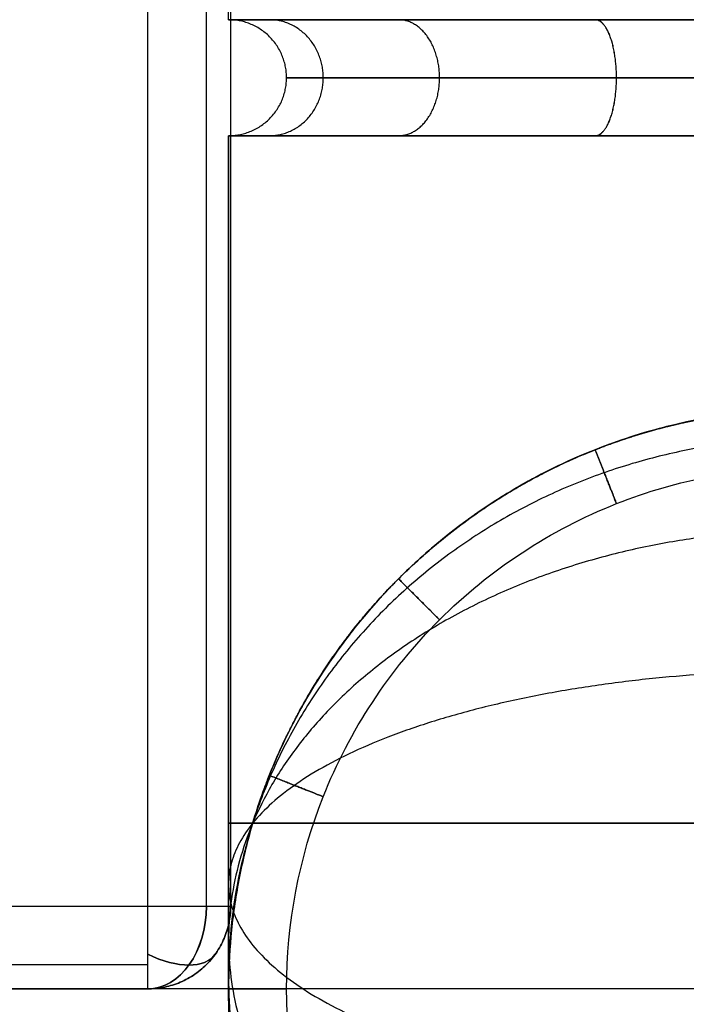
# Model space of a CAD drawing. Header units: millimetres. Extents: x 1.2 to 81.2, y 3.1 to 43.1.
# Tile 24 of 37: x 79.6 to 80.4, y 3.8 to 5. Entities that reach past the tile are written whole.
import ezdxf

# ---------------------------------------------------------------- set-up
doc = ezdxf.new("R2010")
doc.units = ezdxf.units.MM
doc.header["$MEASUREMENT"] = 0
doc.layers.add('Default', color=7, linetype='Continuous', true_color=0x000000)

msp = doc.modelspace()

# ---------------------------------------------------------------- linework, layer by layer
at = {"layer": 'Default'}
for p, q in [((79.7356, 3.9258, 22.4987), (79.7356, 42.3258, 22.4987)), ((79.7356, 3.9258, 25.4987), (79.7356, 42.3258, 25.4987)), ((2.733, 3.9258, 22.4987), (79.7356, 3.9258, 22.4987)), ((2.733, 3.9258, 25.4987), (79.7356, 3.9258, 25.4987))]:
    msp.add_line(p, q, dxfattribs=at)
at = {"layer": 'Default', "extrusion": (-8.88178e-15, 1, -5.32907e-14)}
msp.add_arc((-79.7356, 25.3987, 3.9258), 0.1, 90, 180, dxfattribs=at)
at = {"layer": 'Default', "extrusion": (0.707107, 0, 0.707107)}
msp.add_arc((3.9258, -40.4018, 72.3613), 0.1, 180, 270, dxfattribs=at)
at = {"layer": 'Default', "extrusion": (0.707107, 0, -0.707107)}
msp.add_arc((3.9258, 74.3412, 38.422), 0.1, 90, 180, dxfattribs=at)
at = {"layer": 'Default', "extrusion": (0.503912, 0.701531, -0.503912)}
msp.add_arc((-62.4699, 44.5672, 31.546), 0.1, 179.9813, 250.1205, dxfattribs=at)
at = {"layer": 'Default', "extrusion": (0.503912, 0.701531, 0.503912)}
msp.add_arc((-62.4699, -3.1091, 55.7325), 0.1, 109.8795, 180.0187, dxfattribs=at)
at = {"layer": 'Default'}
for points, degree in [([(79.8063, 3.9258, 22.528), (79.8063, 23.1258, 22.528), (79.8063, 42.3258, 22.528)], 2), ([(79.8063, 3.9258, 25.4694), (79.8063, 23.1258, 25.4694), (79.8063, 42.3258, 25.4694)], 2), ([(79.8356, 3.9258, 22.5987), (79.8356, 23.1258, 22.5987), (79.8356, 42.3258, 22.5987)], 2), ([(79.8356, 3.9258, 25.3987), (79.8356, 23.1258, 25.3987), (79.8356, 42.3258, 25.3987)], 2), ([(79.8356, 3.9258, 23.9987), (79.8356, 23.1258, 23.9987), (79.8356, 42.3258, 23.9987)], 2), ([(79.833, 4.9958, 0.7), (79.833, 17.0825, 0.7), (79.833, 29.1692, 0.7), (79.833, 41.2558, 0.7)], 3), ([(79.833, 4.8558, 24.6), (79.833, 4.5792, 24.6), (79.833, 4.3025, 24.6), (79.833, 4.0258, 24.6)], 3), ([(79.833, 4.0258, 0.7), (79.833, 4.3025, 0.7), (79.833, 4.5792, 0.7), (79.833, 4.8558, 0.7)], 3), ([(80.2686, 4.8558, 25.2481), (80.1826, 4.8558, 25.213), (80.0248, 4.8558, 25.1082), (79.92, 4.8558, 24.9504), (79.8849, 4.8558, 24.8645)], 3), ([(79.8849, 4.8558, 24.3355), (79.92, 4.8558, 24.2496), (79.9724, 4.8558, 24.1707), (80.0381, 4.8558, 24.105)], 3), ([(79.8849, 4.8558, 0.4356), (79.92, 4.8558, 0.3496), (79.9724, 4.8558, 0.2707), (80.0381, 4.8558, 0.205)], 3), ([(79.8356, 3.9258, 25.3987), (79.8356, 3.9258, 23.9987), (79.8356, 3.9258, 22.5987)], 2), ([(2.733, 3.8551, 22.528), (41.2343, 3.8551, 22.528), (79.7356, 3.8551, 22.528)], 2), ([(2.733, 3.8551, 25.4694), (41.2343, 3.8551, 25.4694), (79.7356, 3.8551, 25.4694)], 2), ([(79.8063, 3.8551, 25.3987), (79.8063, 3.8551, 23.9987), (79.8063, 3.8551, 22.5987)], 2), ([(80.5315, 3.8258, 21.0987), (41.2318, 3.8258, 21.17), (1.932, 3.8258, 21.2413)], 2), ([(2.733, 3.8258, 25.3987), (41.2343, 3.8258, 25.3987), (79.7356, 3.8258, 25.3987)], 2), ([(2.733, 3.8258, 22.5987), (41.2343, 3.8258, 22.5987), (79.7356, 3.8258, 22.5987)], 2), ([(2.733, 3.8258, 23.9987), (41.2343, 3.8258, 23.9987), (79.7356, 3.8258, 23.9987)], 2), ([(79.7356, 3.8258, 25.3987), (79.7356, 3.8258, 23.9987), (79.7356, 3.8258, 22.5987)], 2), ([(79.833, 3.8258, 24.4), (79.833, 3.8258, 24.1233), (79.833, 3.8258, 23.8467), (79.833, 3.8258, 23.57)], 3), ([(79.833, 3.8258, 1.73), (79.833, 3.8258, 1.4533), (79.833, 3.8258, 1.1767), (79.833, 3.8258, 0.9)], 3), ([(79.833, 3.8258, 23.43), (79.833, 3.8258, 16.2433), (79.833, 3.8258, 9.0567), (79.833, 3.8258, 1.87)], 3)]:
    msp.add_open_spline(points, degree=degree, dxfattribs=at)
for points, weights, degree, knots in [([(80.533, 4.9958, 23.9), (79.833, 4.9958, 23.9), (79.833, 4.9958, 24.6), (79.833, 4.9958, 25.3), (80.533, 4.9958, 25.3), (81.233, 4.9958, 25.3), (81.233, 4.9958, 24.6), (81.233, 4.9958, 23.9), (80.533, 4.9958, 23.9)], [1, 0.707106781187, 1, 0.707106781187, 1, 0.707106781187, 1, 0.707106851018, 0.999999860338], 2, [-4.39823, -4.39823, -4.39823, -3.298672, -3.298672, -2.199115, -2.199115, -1.099557, -1.099557, 0, 0, 0]), ([(80.533, 4.9958), (79.833, 4.9958, 0), (79.833, 4.9958, 0.7), (79.833, 4.9958, 1.4), (80.533, 4.9958, 1.4)], [0.999999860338, 0.707106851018, 1, 0.707106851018, 0.999999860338], 2, [2.199115, 2.199115, 2.199115, 3.298672, 3.298672, 4.39823, 4.39823, 4.39823]), ([(79.833, 4.8558, 24.6), (79.903, 4.8558, 24.6), (79.903, 4.9258, 24.6), (79.903, 4.9958, 24.6), (79.833, 4.9958, 24.6)], [1, 0.707106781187, 1, 0.707106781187, 1], 2, [0.1099557, 0.1099557, 0.1099557, 0.2199115, 0.2199115, 0.3298672, 0.3298672, 0.3298672]), ([(79.833, 4.8558, 0.7), (79.903, 4.8558, 0.7), (79.903, 4.9258, 0.7), (79.903, 4.9958, 0.7), (79.833, 4.9958, 0.7)], [1, 0.707106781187, 1, 0.707106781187, 1], 2, [0.1099557, 0.1099557, 0.1099557, 0.2199115, 0.2199115, 0.3298672, 0.3298672, 0.3298672]), ([(79.8822, 4.8558, 24.8577), (79.9473, 4.8558, 24.8319), (79.9473, 4.9258, 24.8319), (79.9473, 4.9958, 24.8319), (79.8822, 4.9958, 24.8577)], [1, 0.707106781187, 1, 0.707106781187, 1], 2, [0.1099557, 0.1099557, 0.1099557, 0.2199115, 0.2199115, 0.3298672, 0.3298672, 0.3298672]), ([(79.8822, 4.8558, 24.3423), (79.9473, 4.8558, 24.3681), (79.9473, 4.9258, 24.3681), (79.9473, 4.9958, 24.3681), (79.8822, 4.9958, 24.3423)], [1, 0.707106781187, 1, 0.707106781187, 1], 2, [0.1099557, 0.1099557, 0.1099557, 0.2199115, 0.2199115, 0.3298672, 0.3298672, 0.3298672]), ([(79.8822, 4.8558, 0.9577), (79.9473, 4.8558, 0.9319), (79.9473, 4.9258, 0.9319), (79.9473, 4.9958, 0.9319), (79.8822, 4.9958, 0.9577)], [1, 0.707106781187, 1, 0.707106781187, 1], 2, [0.1099557, 0.1099557, 0.1099557, 0.2199115, 0.2199115, 0.3298672, 0.3298672, 0.3298672]), ([(79.8822, 4.8558, 0.4423), (79.9473, 4.8558, 0.4681), (79.9473, 4.9258, 0.4681), (79.9473, 4.9958, 0.4681), (79.8822, 4.9958, 0.4423)], [1, 0.707106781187, 1, 0.707106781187, 1], 2, [0.1099557, 0.1099557, 0.1099557, 0.2199115, 0.2199115, 0.3298672, 0.3298672, 0.3298672]), ([(80.0381, 4.8558, 25.095), (80.0876, 4.8558, 25.0455), (80.0876, 4.9258, 25.0455), (80.0876, 4.9958, 25.0455), (80.0381, 4.9958, 25.095)], [1, 0.707106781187, 1, 0.707106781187, 1], 2, [0.1099557, 0.1099557, 0.1099557, 0.2199115, 0.2199115, 0.3298672, 0.3298672, 0.3298672]), ([(80.0381, 4.8558, 24.105), (80.0876, 4.8558, 24.1545), (80.0876, 4.9258, 24.1545), (80.0876, 4.9958, 24.1545), (80.0381, 4.9958, 24.105)], [1, 0.707106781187, 1, 0.707106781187, 1], 2, [0.1099557, 0.1099557, 0.1099557, 0.2199115, 0.2199115, 0.3298672, 0.3298672, 0.3298672]), ([(80.0381, 4.8558, 1.195), (80.0876, 4.8558, 1.1455), (80.0876, 4.9258, 1.1455), (80.0876, 4.9958, 1.1455), (80.0381, 4.9958, 1.195)], [0.999999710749, 0.707106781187, 1, 0.707106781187, 0.999999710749], 2, [0.1099557, 0.1099557, 0.1099557, 0.2199115, 0.2199115, 0.3298673, 0.3298673, 0.3298673]), ([(80.0381, 4.8558, 0.205), (80.0876, 4.8558, 0.2545), (80.0876, 4.9258, 0.2545), (80.0876, 4.9958, 0.2545), (80.0381, 4.9958, 0.205)], [1, 0.707106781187, 1, 0.707106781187, 1], 2, [0.1099557, 0.1099557, 0.1099557, 0.2199115, 0.2199115, 0.3298672, 0.3298672, 0.3298672]), ([(80.2753, 4.8558, 0.0491), (80.3011, 4.8558, 0.1142), (80.3011, 4.9258, 0.1142), (80.3011, 4.9958, 0.1142), (80.2753, 4.9958, 0.0491)], [1, 0.707106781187, 1, 0.707106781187, 1], 2, [0.1099557, 0.1099557, 0.1099557, 0.2199115, 0.2199115, 0.3298672, 0.3298672, 0.3298672]), ([(80.2754, 4.8558, 25.2509), (80.3011, 4.8558, 25.1858), (80.3011, 4.9258, 25.1858), (80.3011, 4.9958, 25.1858), (80.2754, 4.9958, 25.2509)], [1, 0.707106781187, 1, 0.707106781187, 1], 2, [0.1099557, 0.1099557, 0.1099557, 0.2199115, 0.2199115, 0.3298672, 0.3298672, 0.3298672]), ([(80.2753, 4.8558, 23.9491), (80.3011, 4.8558, 24.0142), (80.3011, 4.9258, 24.0142), (80.3011, 4.9958, 24.0142), (80.2753, 4.9958, 23.9491)], [1, 0.707106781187, 1, 0.707106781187, 1], 2, [0.1099557, 0.1099557, 0.1099557, 0.2199115, 0.2199115, 0.3298672, 0.3298672, 0.3298672]), ([(80.2754, 4.8558, 1.3509), (80.3011, 4.8558, 1.2858), (80.3011, 4.9258, 1.2858), (80.3011, 4.9958, 1.2858), (80.2754, 4.9958, 1.3509)], [1, 0.707106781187, 1, 0.707106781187, 1], 2, [0.1099557, 0.1099557, 0.1099557, 0.2199115, 0.2199115, 0.3298672, 0.3298672, 0.3298672]), ([(80.533, 4.8558, 23.9), (80.577, 4.8558, 23.9), (80.621, 4.8558, 23.9042), (80.6642, 4.8558, 23.9124), (80.7074, 4.8558, 23.9206), (80.7498, 4.8558, 23.9329), (80.7907, 4.8558, 23.9491), (80.8793, 4.8558, 23.9842), (80.9606, 4.8558, 24.0376), (81.028, 4.8558, 24.105), (81.0609, 4.8558, 24.1379), (81.0904, 4.8558, 24.1739), (81.1161, 4.8558, 24.2127), (81.142, 4.8558, 24.2516), (81.1637, 4.8558, 24.2927), (81.1839, 4.8558, 24.3423), (81.2163, 4.8558, 24.4241), (81.233, 4.8558, 24.512), (81.233, 4.8558, 24.6), (81.233, 4.8558, 24.688), (81.2163, 4.8558, 24.7759), (81.1811, 4.8558, 24.8645), (81.1637, 4.8558, 24.9073), (81.1419, 4.8558, 24.9484), (81.1161, 4.8558, 24.9874), (81.0904, 4.8558, 25.026), (81.0609, 4.8558, 25.062), (81.028, 4.8558, 25.095), (80.9951, 4.8558, 25.1279), (80.9591, 4.8558, 25.1574), (80.9204, 4.8558, 25.183), (80.8815, 4.8558, 25.2089), (80.8404, 4.8558, 25.2306), (80.7907, 4.8558, 25.2509), (80.7089, 4.8558, 25.2832), (80.621, 4.8558, 25.3), (80.533, 4.8558, 25.3), (80.4451, 4.8558, 25.3), (80.3571, 4.8558, 25.2832), (80.2686, 4.8558, 25.2481), (80.2257, 4.8558, 25.2306), (80.1846, 4.8558, 25.2089), (80.1457, 4.8558, 25.183), (80.107, 4.8558, 25.1574), (80.071, 4.8558, 25.1279), (80.0381, 4.8558, 25.095), (80.0051, 4.8558, 25.062), (79.9757, 4.8558, 25.026), (79.95, 4.8558, 24.9874), (79.9241, 4.8558, 24.9484), (79.9024, 4.8558, 24.9073), (79.8822, 4.8558, 24.8577), (79.8498, 4.8558, 24.7759), (79.833, 4.8558, 24.688), (79.833, 4.8558, 24.6), (79.833, 4.8558, 24.512), (79.8498, 4.8558, 24.4241), (79.8849, 4.8558, 24.3355), (79.9024, 4.8558, 24.2927), (79.9241, 4.8558, 24.2516), (79.95, 4.8558, 24.2126), (79.9757, 4.8558, 24.174), (80.0051, 4.8558, 24.138), (80.0381, 4.8558, 24.105), (80.1054, 4.8558, 24.0376), (80.1868, 4.8558, 23.9842), (80.2753, 4.8558, 23.9491), (80.3162, 4.8558, 23.9329), (80.3587, 4.8558, 23.9206), (80.4019, 4.8558, 23.9124), (80.4451, 4.8558, 23.9042), (80.4891, 4.8558, 23.9), (80.533, 4.8558, 23.9)], [1, 1, 1, 1, 1, 1, 1, 1, 1, 1, 1, 1, 1, 1.00671209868, 1.01684809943, 1.03040800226, 1.03040800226, 1.03040800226, 1.03040800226, 1.03040800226, 1.03040800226, 1.03040800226, 1.01685428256, 1.00672279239, 1.00001353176, 0.993436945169, 0.990148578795, 0.99014843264, 0.990148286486, 0.993436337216, 1.00001258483, 1.00672154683, 1.01685276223, 1.03040623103, 1.03040623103, 1.03040623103, 1.03040623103, 1.03040623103, 1.03040623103, 1.03040623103, 1.01685253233, 1.00672105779, 1.00001180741, 0.993435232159, 0.990146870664, 0.990146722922, 0.990146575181, 0.993434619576, 1.00001085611, 1.00671980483, 1.01685100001, 1.03040444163, 1.03040444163, 1.03040444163, 1.03040444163, 1.03040444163, 1.03040444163, 1.03040444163, 1.0168507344, 1.00671926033, 1.00001001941, 0.993433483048, 0.990145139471, 0.990144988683, 0.990144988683, 0.990144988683, 0.990144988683, 0.990144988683, 0.990144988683, 0.990144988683, 0.990144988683, 0.990144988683, 0.990144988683], 3, [0, 0, 0, 0, 0.132132, 0.132132, 0.132132, 0.264271, 0.264271, 0.264271, 0.552149, 0.552149, 0.552149, 0.691689, 0.691689, 0.691689, 0.838517, 0.838517, 0.838517, 1.103948, 1.103948, 1.103948, 1.376719, 1.376719, 1.376719, 1.516233, 1.516233, 1.516233, 1.655741, 1.655741, 1.655741, 1.795249, 1.795249, 1.795249, 1.942108, 1.942108, 1.942108, 2.20754, 2.20754, 2.20754, 2.480311, 2.480311, 2.480311, 2.619825, 2.619825, 2.619825, 2.759333, 2.759333, 2.759333, 2.898841, 2.898841, 2.898841, 3.0457, 3.0457, 3.0457, 3.311132, 3.311132, 3.311132, 3.583903, 3.583903, 3.583903, 3.723418, 3.723418, 3.723418, 3.862925, 3.862925, 3.862925, 4.150808, 4.150808, 4.150808, 4.282947, 4.282947, 4.282947, 4.41508, 4.41508, 4.41508, 4.41508]), ([(80.533, 4.8558, 1.4), (80.4451, 4.8558, 1.4), (80.3571, 4.8558, 1.3832), (80.2688, 4.8558, 1.3482), (80.1827, 4.8558, 1.3131), (80.1047, 4.8558, 1.2616), (80.0381, 4.8558, 1.195), (79.9715, 4.8558, 1.1284), (79.92, 4.8558, 1.0504), (79.8822, 4.8558, 0.9577), (79.8498, 4.8558, 0.8759), (79.833, 4.8558, 0.788), (79.833, 4.8558, 0.7), (79.833, 4.8558, 0.612), (79.8498, 4.8558, 0.5241), (79.8849, 4.8558, 0.4356), (79.9024, 4.8558, 0.3927), (79.9241, 4.8558, 0.3516), (79.95, 4.8558, 0.3127), (79.9757, 4.8558, 0.2739), (80.0052, 4.8558, 0.2379), (80.0381, 4.8558, 0.205), (80.1054, 4.8558, 0.1376), (80.1868, 4.8558, 0.0842), (80.2753, 4.8558, 0.0491), (80.3162, 4.8558, 0.0329), (80.3587, 4.8558, 0.0206), (80.4019, 4.8558, 0.0124), (80.4451, 4.8558, 0.0042), (80.4891, 4.8558, 0), (80.533, 4.8558)], [1, 1, 1, 1, 0.97390956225, 0.960864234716, 0.960864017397, 0.960863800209, 0.973892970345, 0.999951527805, 0.999951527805, 0.999951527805, 0.999951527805, 0.999951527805, 0.999951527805, 0.999951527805, 0.986792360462, 0.976955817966, 0.970441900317, 0.970441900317, 0.970441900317, 0.970441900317, 0.970441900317, 0.970441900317, 0.970441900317, 0.970441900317, 0.970441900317, 0.970441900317, 0.970441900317, 0.970441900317, 0.970441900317], 3, [0, 0, 0, 0, 0.272538, 0.272538, 0.272538, 0.55318, 0.55318, 0.55318, 0.840931, 0.840931, 0.840931, 1.106362, 1.106362, 1.106362, 1.379069, 1.379069, 1.379069, 1.518615, 1.518615, 1.518615, 1.658155, 1.658155, 1.658155, 1.946037, 1.946037, 1.946037, 2.078177, 2.078177, 2.078177, 2.21031, 2.21031, 2.21031, 2.21031]), ([(80.533, 4.5258, 24.4), (81.233, 4.5258, 24.4), (81.233, 3.8258, 24.4), (81.233, 3.1258, 24.4), (80.533, 3.1258, 24.4), (79.833, 3.1258, 24.4), (79.833, 3.8258, 24.4), (79.833, 4.5258, 24.4), (80.533, 4.5258, 24.4)], [1, 0.707106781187, 1, 0.707106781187, 1, 0.707106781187, 1, 0.707106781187, 1], 2, [0, 0, 0, 1.099557, 1.099557, 2.199115, 2.199115, 3.298672, 3.298672, 4.39823, 4.39823, 4.39823]), ([(80.533, 4.5258, 0.9), (81.233, 4.5258, 0.9), (81.233, 3.8258, 0.9), (81.233, 3.1258, 0.9), (80.533, 3.1258, 0.9), (79.833, 3.1258, 0.9), (79.833, 3.8258, 0.9), (79.833, 4.5258, 0.9), (80.533, 4.5258, 0.9)], [1, 0.707106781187, 1, 0.707106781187, 1, 0.707106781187, 1, 0.707106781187, 1], 2, [0, 0, 0, 1.099557, 1.099557, 2.199115, 2.199115, 3.298672, 3.298672, 4.39823, 4.39823, 4.39823]), ([(80.533, 4.5258, 23.57), (79.833, 4.5258, 23.57), (79.833, 3.8258, 23.57), (79.833, 3.1258, 23.57), (80.533, 3.1258, 23.57), (81.233, 3.1258, 23.57), (81.233, 3.8258, 23.57), (81.233, 4.5258, 23.57), (80.533, 4.5258, 23.57)], [1, 0.707106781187, 1, 0.707106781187, 1, 0.707106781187, 1, 0.707106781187, 1], 2, [-4.39823, -4.39823, -4.39823, -3.298672, -3.298672, -2.199115, -2.199115, -1.099557, -1.099557, 0, 0, 0]), ([(80.533, 4.5258, 23.43), (81.233, 4.5258, 23.43), (81.233, 3.8258, 23.43), (81.233, 3.1258, 23.43), (80.533, 3.1258, 23.43), (79.833, 3.1258, 23.43), (79.833, 3.8258, 23.43), (79.833, 4.5258, 23.43), (80.533, 4.5258, 23.43)], [0.999999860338, 0.707106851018, 1, 0.707106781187, 1, 0.707106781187, 1, 0.707106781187, 1], 2, [0, 0, 0, 1.099557, 1.099557, 2.199115, 2.199115, 3.298672, 3.298672, 4.39823, 4.39823, 4.39823]), ([(80.533, 4.5258, 1.87), (80.4891, 4.5258, 1.87), (80.4451, 4.5217, 1.87), (80.4019, 4.5134, 1.87), (80.3587, 4.5052, 1.87), (80.3162, 4.4929, 1.87), (80.2754, 4.4767, 1.87), (80.1868, 4.4416, 1.87), (80.1054, 4.3882, 1.87), (80.0381, 4.3208, 1.87), (80.0052, 4.2879, 1.87), (79.9757, 4.2519, 1.87), (79.95, 4.2132, 1.87), (79.9241, 4.1742, 1.87), (79.9024, 4.1331, 1.87), (79.8822, 4.0835, 1.87), (79.8498, 4.0017, 1.87), (79.833, 3.9138, 1.87), (79.833, 3.8258, 1.87), (79.833, 3.7379, 1.87), (79.8498, 3.6499, 1.87), (79.8849, 3.5614, 1.87), (79.9024, 3.5185, 1.87), (79.9241, 3.4774, 1.87), (79.95, 3.4385, 1.87), (79.9757, 3.3998, 1.87), (80.0051, 3.3638, 1.87), (80.0381, 3.3309, 1.87), (80.071, 3.2979, 1.87), (80.107, 3.2685, 1.87), (80.1457, 3.2428, 1.87), (80.1846, 3.2169, 1.87), (80.2257, 3.1952, 1.87), (80.2754, 3.175, 1.87), (80.3571, 3.1426, 1.87), (80.4451, 3.1258, 1.87), (80.533, 3.1258, 1.87), (80.621, 3.1258, 1.87), (80.7089, 3.1426, 1.87), (80.7975, 3.1777, 1.87), (80.8404, 3.1952, 1.87), (80.8815, 3.2169, 1.87), (80.9204, 3.2428, 1.87), (80.9591, 3.2685, 1.87), (80.9951, 3.2979, 1.87), (81.028, 3.3309, 1.87), (81.0609, 3.3638, 1.87), (81.0904, 3.3998, 1.87), (81.1161, 3.4385, 1.87), (81.1419, 3.4774, 1.87), (81.1637, 3.5185, 1.87), (81.1839, 3.5682, 1.87), (81.2163, 3.6499, 1.87), (81.233, 3.7379, 1.87), (81.233, 3.8258, 1.87), (81.233, 3.9138, 1.87), (81.2163, 4.0017, 1.87), (81.1811, 4.0903, 1.87), (81.1637, 4.1332, 1.87), (81.1419, 4.1743, 1.87), (81.1161, 4.2132, 1.87), (81.0904, 4.2519, 1.87), (81.0609, 4.2879, 1.87), (81.028, 4.3208, 1.87), (80.9606, 4.3882, 1.87), (80.8793, 4.4416, 1.87), (80.7907, 4.4767, 1.87), (80.7498, 4.4929, 1.87), (80.7074, 4.5052, 1.87), (80.6642, 4.5134, 1.87), (80.621, 4.5217, 1.87), (80.577, 4.5258, 1.87), (80.533, 4.5258, 1.87)], [1, 1, 1, 1, 1, 1, 1, 1, 1, 1, 1, 1, 1, 1.00671209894, 1.01684810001, 1.03040800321, 1.03040800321, 1.03040800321, 1.03040800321, 1.03040800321, 1.03040800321, 1.03040800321, 1.01685428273, 1.00672279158, 1.00001352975, 0.993436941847, 0.990148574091, 0.990148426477, 0.990148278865, 0.99343632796, 1.00001257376, 1.00672153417, 1.01685274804, 1.03040621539, 1.03040621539, 1.03040621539, 1.03040621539, 1.03040621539, 1.03040621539, 1.03040621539, 1.01685251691, 1.00672104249, 1.00001179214, 0.993435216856, 0.990146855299, 0.990146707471, 0.990146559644, 0.993434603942, 1.00001084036, 1.00671978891, 1.01685098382, 1.03040442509, 1.03040442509, 1.03040442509, 1.03040442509, 1.03040442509, 1.03040442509, 1.03040442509, 1.01685071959, 1.00671924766, 1.00001000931, 0.993433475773, 0.990145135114, 0.99014498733, 0.99014498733, 0.99014498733, 0.99014498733, 0.99014498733, 0.99014498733, 0.99014498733, 0.99014498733, 0.99014498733, 0.99014498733], 3, [0, 0, 0, 0, 0.132132, 0.132132, 0.132132, 0.264271, 0.264271, 0.264271, 0.552149, 0.552149, 0.552149, 0.691689, 0.691689, 0.691689, 0.838517, 0.838517, 0.838517, 1.103948, 1.103948, 1.103948, 1.376719, 1.376719, 1.376719, 1.516233, 1.516233, 1.516233, 1.655741, 1.655741, 1.655741, 1.795249, 1.795249, 1.795249, 1.942108, 1.942108, 1.942108, 2.20754, 2.20754, 2.20754, 2.480311, 2.480311, 2.480311, 2.619825, 2.619825, 2.619825, 2.759333, 2.759333, 2.759333, 2.898841, 2.898841, 2.898841, 3.0457, 3.0457, 3.0457, 3.311132, 3.311132, 3.311132, 3.583903, 3.583903, 3.583903, 3.723418, 3.723418, 3.723418, 3.862925, 3.862925, 3.862925, 4.150808, 4.150808, 4.150808, 4.282947, 4.282947, 4.282947, 4.41508, 4.41508, 4.41508, 4.41508]), ([(80.533, 4.5258, 1.73), (81.233, 4.5258, 1.73), (81.233, 3.8258, 1.73), (81.233, 3.1258, 1.73), (80.533, 3.1258, 1.73), (79.833, 3.1258, 1.73), (79.833, 3.8258, 1.73), (79.833, 4.5258, 1.73), (80.533, 4.5258, 1.73)], [1, 0.707106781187, 1, 0.707106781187, 1, 0.707106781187, 1, 0.707106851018, 0.999999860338], 2, [0, 0, 0, 1.099557, 1.099557, 2.199115, 2.199115, 3.298672, 3.298672, 4.39823, 4.39823, 4.39823]), ([(80.533, 4.5258, 12.65), (81.233, 4.5258, 12.65), (81.233, 3.8258, 12.65), (81.233, 3.1258, 12.65), (80.533, 3.1258, 12.65), (79.833, 3.1258, 12.65), (79.833, 3.8258, 12.65), (79.833, 4.5258, 12.65), (80.533, 4.5258, 12.65)], [1, 0.707106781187, 1, 0.707106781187, 1, 0.707106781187, 1, 0.707106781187, 1], 2, [0, 0, 0, 1.099557, 1.099557, 2.199115, 2.199115, 3.298672, 3.298672, 4.39823, 4.39823, 4.39823]), ([(80.533, 4.4907, 24.216), (81.233, 4.4907, 24.216), (81.233, 3.8399, 24.4736), (81.233, 3.189, 24.7313), (80.533, 3.189, 24.7313), (79.833, 3.189, 24.7313), (79.833, 3.8399, 24.4736), (79.833, 4.4907, 24.216), (80.533, 4.4907, 24.216)], [1, 0.707106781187, 1, 0.707106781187, 1, 0.707106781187, 1, 0.707106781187, 1], 2, [0, 0, 0, 1.099557, 1.099557, 2.199115, 2.199115, 3.298672, 3.298672, 4.39823, 4.39823, 4.39823]), ([(80.533, 4.4907, 1.084), (81.233, 4.4907, 1.084), (81.233, 3.8399, 0.8264), (81.233, 3.189, 0.5687), (80.533, 3.189, 0.5687), (79.833, 3.189, 0.5687), (79.833, 3.8399, 0.8264), (79.833, 4.4907, 1.084), (80.533, 4.4907, 1.084)], [1, 0.707106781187, 1, 0.707106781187, 1, 0.707106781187, 1, 0.707106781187, 1], 2, [0, 0, 0, 1.099557, 1.099557, 2.199115, 2.199115, 3.298672, 3.298672, 4.39823, 4.39823, 4.39823]), ([(80.2754, 4.4767, 23.57), (80.3011, 4.4116, 23.57), (80.3011, 4.4116, 23.5), (80.3011, 4.4116, 23.43), (80.2754, 4.4767, 23.43)], [1, 0.707106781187, 1, 0.707106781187, 1], 2, [0, 0, 0, 0.1099557, 0.1099557, 0.2199115, 0.2199115, 0.2199115]), ([(80.2754, 4.4767, 1.87), (80.3011, 4.4116, 1.87), (80.3011, 4.4116, 1.8), (80.3011, 4.4116, 1.73), (80.2754, 4.4767, 1.73)], [1, 0.707106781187, 1, 0.707106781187, 1], 2, [0.1099557, 0.1099557, 0.1099557, 0.2199115, 0.2199115, 0.3298672, 0.3298672, 0.3298672]), ([(80.533, 4.3794, 24.0464), (81.233, 4.3794, 24.0464), (81.233, 3.8844, 24.5414), (81.233, 3.3894, 25.0364), (80.533, 3.3894, 25.0364), (79.833, 3.3894, 25.0364), (79.833, 3.8844, 24.5414), (79.833, 4.3794, 24.0464), (80.533, 4.3794, 24.0464)], [1, 0.707106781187, 1, 0.707106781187, 1, 0.707106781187, 1, 0.707106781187, 1], 2, [0, 0, 0, 1.099557, 1.099557, 2.199115, 2.199115, 3.298672, 3.298672, 4.39823, 4.39823, 4.39823]), ([(80.533, 4.3794, 1.2536), (81.233, 4.3794, 1.2536), (81.233, 3.8844, 0.7586), (81.233, 3.3894, 0.2636), (80.533, 3.3894, 0.2636), (79.833, 3.3894, 0.2636), (79.833, 3.8844, 0.7586), (79.833, 4.3794, 1.2536), (80.533, 4.3794, 1.2536)], [1, 0.707106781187, 1, 0.707106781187, 1, 0.707106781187, 1, 0.707106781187, 1], 2, [0, 0, 0, 1.099557, 1.099557, 2.199115, 2.199115, 3.298672, 3.298672, 4.39823, 4.39823, 4.39823]), ([(80.0381, 4.3208, 23.57), (80.0876, 4.2713, 23.57), (80.0876, 4.2713, 23.5), (80.0876, 4.2713, 23.43), (80.0381, 4.3208, 23.43)], [1, 0.707106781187, 1, 0.707106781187, 1], 2, [0, 0, 0, 0.1099557, 0.1099557, 0.2199115, 0.2199115, 0.2199115]), ([(80.0381, 4.3208, 1.87), (80.0876, 4.2713, 1.87), (80.0876, 4.2713, 1.8), (80.0876, 4.2713, 1.73), (80.0381, 4.3208, 1.73)], [1, 0.707106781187, 1, 0.707106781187, 1], 2, [0.1099557, 0.1099557, 0.1099557, 0.2199115, 0.2199115, 0.3298672, 0.3298672, 0.3298672]), ([(80.533, 4.2099, 23.9351), (81.233, 4.2099, 23.9351), (81.233, 3.9522, 24.586), (81.233, 3.6945, 25.2368), (80.533, 3.6945, 25.2368), (79.833, 3.6945, 25.2368), (79.833, 3.9522, 24.586), (79.833, 4.2099, 23.9351), (80.533, 4.2099, 23.9351)], [1, 0.707106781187, 1, 0.707106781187, 1, 0.707106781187, 1, 0.707106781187, 1], 2, [0, 0, 0, 1.099557, 1.099557, 2.199115, 2.199115, 3.298672, 3.298672, 4.39823, 4.39823, 4.39823]), ([(80.533, 4.2099, 1.3649), (81.233, 4.2099, 1.3649), (81.233, 3.9522, 0.714), (81.233, 3.6945, 0.0632), (80.533, 3.6945, 0.0632), (79.833, 3.6945, 0.0632), (79.833, 3.9522, 0.714), (79.833, 4.2099, 1.3649), (80.533, 4.2099, 1.3649)], [1, 0.707106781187, 1, 0.707106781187, 1, 0.707106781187, 1, 0.707106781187, 1], 2, [0, 0, 0, 1.099557, 1.099557, 2.199115, 2.199115, 3.298672, 3.298672, 4.39823, 4.39823, 4.39823]), ([(79.8822, 4.0835, 23.57), (79.9473, 4.0577, 23.57), (79.9473, 4.0577, 23.5), (79.9473, 4.0577, 23.43), (79.8822, 4.0835, 23.43)], [1, 0.707106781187, 1, 0.707106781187, 1], 2, [0, 0, 0, 0.1099557, 0.1099557, 0.2199115, 0.2199115, 0.2199115]), ([(79.8822, 4.0835, 1.87), (79.9473, 4.0577, 1.87), (79.9473, 4.0577, 1.8), (79.9473, 4.0577, 1.73), (79.8822, 4.0835, 1.73)], [1, 0.707106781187, 1, 0.707106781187, 1], 2, [0.1099557, 0.1099557, 0.1099557, 0.2199115, 0.2199115, 0.3298672, 0.3298672, 0.3298672]), ([(80.533, 4.0258, 23.9), (81.233, 4.0258, 23.9), (81.233, 4.0258, 24.6), (81.233, 4.0258, 25.3), (80.533, 4.0258, 25.3), (79.833, 4.0258, 25.3), (79.833, 4.0258, 24.6), (79.833, 4.0258, 23.9), (80.533, 4.0258, 23.9)], [1, 0.707106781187, 1, 0.707106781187, 1, 0.707106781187, 1, 0.707106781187, 1], 2, [0, 0, 0, 1.099557, 1.099557, 2.199115, 2.199115, 3.298672, 3.298672, 4.39823, 4.39823, 4.39823]), ([(80.533, 4.0258, 1.4), (81.233, 4.0258, 1.4), (81.233, 4.0258, 0.7), (81.233, 4.0258), (80.533, 4.0258), (79.833, 4.0258), (79.833, 4.0258, 0.7), (79.833, 4.0258, 1.4), (80.533, 4.0258, 1.4)], [1, 0.707106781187, 1, 0.707106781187, 1, 0.707106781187, 1, 0.707106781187, 1], 2, [0, 0, 0, 1.099557, 1.099557, 2.199115, 2.199115, 3.298672, 3.298672, 4.39823, 4.39823, 4.39823]), ([(79.833, 3.8258, 23.57), (79.903, 3.8258, 23.57), (79.903, 3.8258, 23.5), (79.903, 3.8258, 23.43), (79.833, 3.8258, 23.43)], [1, 0.707106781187, 1, 0.707106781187, 1], 2, [0, 0, 0, 0.1099557, 0.1099557, 0.2199115, 0.2199115, 0.2199115]), ([(79.833, 3.8258, 1.87), (79.903, 3.8258, 1.87), (79.903, 3.8258, 1.8), (79.903, 3.8258, 1.73), (79.833, 3.8258, 1.73)], [1, 0.707106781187, 1, 0.707106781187, 1], 2, [0.1099557, 0.1099557, 0.1099557, 0.2199115, 0.2199115, 0.3298672, 0.3298672, 0.3298672])]:
    msp.add_rational_spline(points, weights, degree=degree, knots=knots, dxfattribs=at)
for points, knots in [([(80.2688, 4.9958, 1.3482), (80.1827, 4.9958, 1.3131), (80.0248, 4.9958, 1.2083), (79.92, 4.9958, 1.0504), (79.8849, 4.9958, 0.9644)], [2.4700942, 2.4700942, 2.4700942, 2.4700942, 2.7488892, 3.0275207, 3.0275207, 3.0275207, 3.0275207]), ([(80.533, 4.9258, 23.97), (80.5726, 4.9258, 23.97), (80.6518, 4.9258, 23.9775), (80.8109, 4.9258, 24.0236), (80.9911, 4.9258, 24.142), (81.1316, 4.9258, 24.3559), (81.1781, 4.9258, 24.6), (81.1316, 4.9258, 24.8441), (80.9911, 4.9258, 25.058), (80.7771, 4.9258, 25.1986), (80.533, 4.9258, 25.2451), (80.289, 4.9258, 25.1986), (80.075, 4.9258, 25.058), (79.9345, 4.9258, 24.8441), (79.8879, 4.9258, 24.6), (79.9345, 4.9258, 24.3559), (80.075, 4.9258, 24.142), (80.2552, 4.9258, 24.0236), (80.4143, 4.9258, 23.9775), (80.4935, 4.9258, 23.97), (80.533, 4.9258, 23.97)], [0, 0, 0, 0, 0.131935, 0.263871, 0.549778, 0.835685, 1.099556, 1.363427, 1.649333, 1.93524, 2.199111, 2.462982, 2.748889, 3.034796, 3.298667, 3.562538, 3.848445, 4.134352, 4.266287, 4.398223, 4.398223, 4.398223, 4.398223]), ([(80.533, 4.9258, 0.07), (80.5726, 4.9258, 0.07), (80.6518, 4.9258, 0.0775), (80.8109, 4.9258, 0.1236), (80.9911, 4.9258, 0.242), (81.1316, 4.9258, 0.4559), (81.1781, 4.9258, 0.7), (81.1316, 4.9258, 0.9441), (80.9911, 4.9258, 1.158), (80.7771, 4.9258, 1.2986), (80.533, 4.9258, 1.3451), (80.289, 4.9258, 1.2986), (80.075, 4.9258, 1.158), (79.9345, 4.9258, 0.9441), (79.8879, 4.9258, 0.7), (79.9345, 4.9258, 0.4559), (80.075, 4.9258, 0.242), (80.2552, 4.9258, 0.1236), (80.4143, 4.9258, 0.0775), (80.4935, 4.9258, 0.07), (80.533, 4.9258, 0.07)], [0, 0, 0, 0, 0.131935, 0.263871, 0.549778, 0.835685, 1.099556, 1.363427, 1.649333, 1.93524, 2.199111, 2.462982, 2.748889, 3.034796, 3.298667, 3.562538, 3.848445, 4.134352, 4.266287, 4.398223, 4.398223, 4.398223, 4.398223]), ([(80.2688, 4.8558, 1.3482), (80.1827, 4.8558, 1.3131), (80.0248, 4.8558, 1.2083), (79.92, 4.8558, 1.0504), (79.8849, 4.8558, 0.9644)], [2.4700942, 2.4700942, 2.4700942, 2.4700942, 2.7488892, 3.0275207, 3.0275207, 3.0275207, 3.0275207]), ([(80.533, 4.5258, 1.87), (80.4891, 4.5258, 1.87), (80.4011, 4.5175, 1.87), (80.2243, 4.4663, 1.87), (80.0262, 4.3361, 1.87), (79.92, 4.1762, 1.87), (79.8849, 4.0903, 1.87)], [0, 0, 0, 0, 0.1319355, 0.263871, 0.5497779, 0.8284044, 0.8284044, 0.8284044, 0.8284044]), ([(80.533, 4.4558, 23.5), (80.4935, 4.4558, 23.5), (80.4143, 4.4483, 23.5), (80.2552, 4.4022, 23.5), (80.075, 4.2839, 23.5), (79.9345, 4.0699, 23.5), (79.8879, 3.8258, 23.5), (79.9345, 3.5818, 23.5), (80.075, 3.3678, 23.5), (80.289, 3.2273, 23.5), (80.533, 3.1807, 23.5), (80.7771, 3.2273, 23.5), (80.9911, 3.3678, 23.5), (81.1316, 3.5818, 23.5), (81.1781, 3.8258, 23.5), (81.1316, 4.0699, 23.5), (80.9911, 4.2839, 23.5), (80.8109, 4.4022, 23.5), (80.6518, 4.4483, 23.5), (80.5726, 4.4558, 23.5), (80.533, 4.4558, 23.5)], [0, 0, 0, 0, 0.131935, 0.263871, 0.549778, 0.835685, 1.099556, 1.363427, 1.649334, 1.93524, 2.199111, 2.462982, 2.748889, 3.034796, 3.298667, 3.562538, 3.848445, 4.134352, 4.266287, 4.398223, 4.398223, 4.398223, 4.398223]), ([(80.533, 4.4558, 1.8), (80.4935, 4.4558, 1.8), (80.4143, 4.4483, 1.8), (80.2552, 4.4022, 1.8), (80.075, 4.2839, 1.8), (79.9345, 4.0699, 1.8), (79.8879, 3.8258, 1.8), (79.9345, 3.5818, 1.8), (80.075, 3.3678, 1.8), (80.289, 3.2273, 1.8), (80.533, 3.1807, 1.8), (80.7771, 3.2273, 1.8), (80.9911, 3.3678, 1.8), (81.1316, 3.5818, 1.8), (81.1781, 3.8258, 1.8), (81.1316, 4.0699, 1.8), (80.9911, 4.2839, 1.8), (80.8109, 4.4022, 1.8), (80.6518, 4.4483, 1.8), (80.5726, 4.4558, 1.8), (80.533, 4.4558, 1.8)], [0, 0, 0, 0, 0.131935, 0.263871, 0.549778, 0.835685, 1.099556, 1.363427, 1.649333, 1.93524, 2.199111, 2.462982, 2.748889, 3.034796, 3.298667, 3.562538, 3.848445, 4.134352, 4.266287, 4.398223, 4.398223, 4.398223, 4.398223]), ([(79.833, 4.0258, 24.6), (79.833, 4.0007, 24.6), (79.833, 3.9483, 24.59), (79.833, 3.8804, 24.5454), (79.833, 3.8358, 24.4775), (79.833, 3.8258, 24.4251), (79.833, 3.8258, 24.4)], [0, 0, 0, 0, 0.0753917, 0.1570794, 0.2387671, 0.3141588, 0.3141588, 0.3141588, 0.3141588]), ([(79.833, 3.8258, 0.9), (79.833, 3.8258, 0.8749), (79.833, 3.8358, 0.8225), (79.833, 3.8804, 0.7546), (79.833, 3.9483, 0.71), (79.833, 4.0007, 0.7), (79.833, 4.0258, 0.7)], [0, 0, 0, 0, 0.0753917, 0.1570794, 0.2387671, 0.3141588, 0.3141588, 0.3141588, 0.3141588])]:
    msp.add_open_spline(points, degree=3, knots=knots, dxfattribs=at)
for points, weights in [([(79.7356, 3.8258, 22.5987), (79.7356, 3.8258, 22.4987), (79.7356, 3.9258, 22.4987)], [1, 0.707106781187, 1]), ([(79.7356, 3.8258, 22.5987), (79.8356, 3.8258, 22.5987), (79.8356, 3.9258, 22.5987)], [1, 0.707106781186, 1]), ([(79.8356, 3.9258, 25.3987), (79.8356, 3.8258, 25.3987), (79.7356, 3.8258, 25.3987)], [1, 0.707106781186, 1]), ([(79.7356, 3.8258, 25.3987), (79.7356, 3.8258, 25.4987), (79.7356, 3.9258, 25.4987)], [1, 0.707106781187, 1]), ([(79.7356, 3.9258, 22.4987), (79.8356, 3.9258, 22.4987), (79.8356, 3.9258, 22.5987)], [1, 0.707106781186, 1]), ([(79.7356, 3.8258, 24.0087), (79.8356, 3.8258, 24.0087), (79.8356, 3.9258, 24.0087)], [1, 0.707106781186, 1])]:
    msp.add_rational_spline(points, weights, degree=2, dxfattribs=at)

doc.saveas('drawing.dxf')
